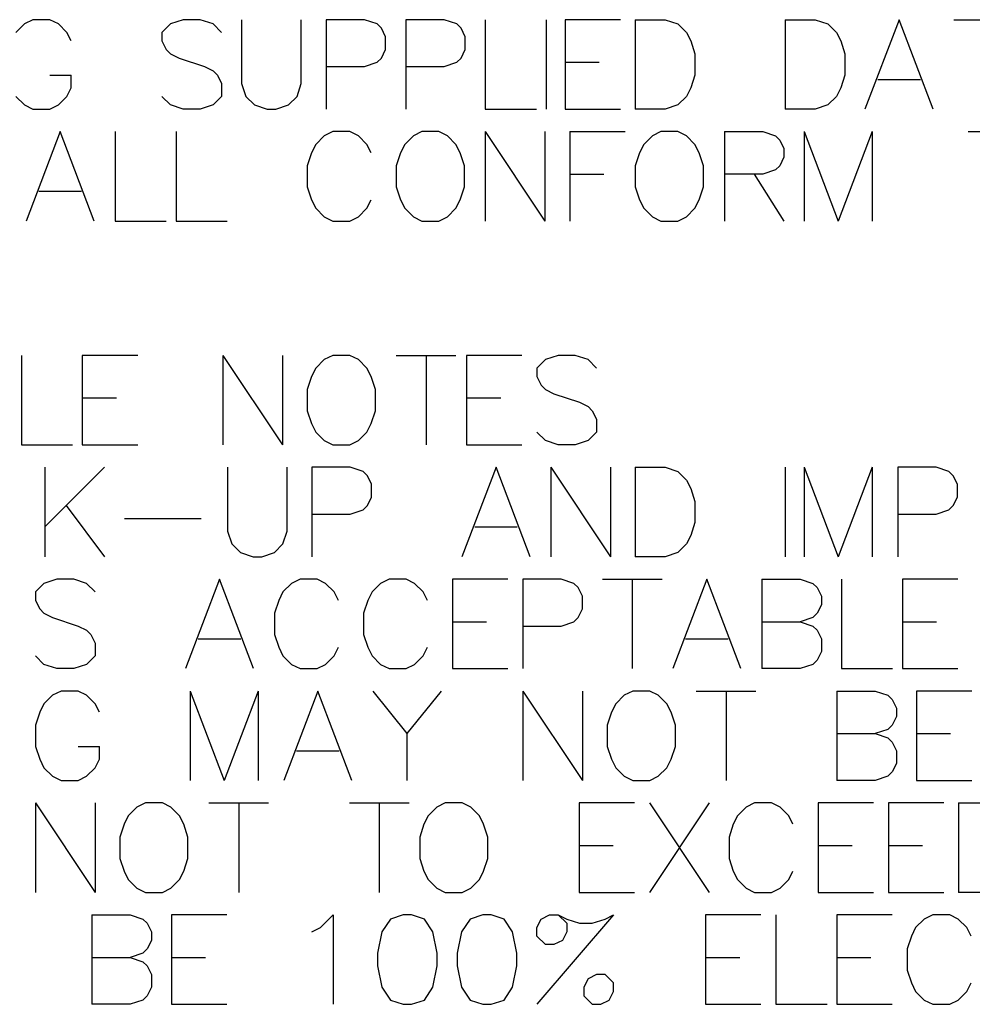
# Model space of a CAD drawing. Header units: millimetres. Extents: x 0 to 559, y 0 to 433.
# Tile 48 of 65: x 367 to 394, y 241 to 269. Entities that reach past the tile are written whole.
import ezdxf

# ---------------------------------------------------------------- set-up
doc = ezdxf.new("R2010")
doc.units = ezdxf.units.MM
doc.layers.add('Mechanical7', color=56, linetype='Continuous')

msp = doc.modelspace()

# ---------------------------------------------------------------- linework, layer by layer
at = {"layer": 'Mechanical7'}
for p, q in [((367.267, 268.858), (367.025, 268.617)), ((367.509, 268.979), (367.267, 268.858)), ((367.993, 268.979), (367.509, 268.979)), ((368.235, 268.858), (367.993, 268.979)), ((368.476, 268.617), (368.235, 268.858)), ((371.415, 268.858), (371.173, 268.617)), ((371.778, 268.979), (371.415, 268.858)), ((372.261, 268.979), (371.778, 268.979)), ((372.624, 268.858), (372.261, 268.979)), ((372.866, 268.617), (372.624, 268.858)), ((373.434, 268.979), (373.434, 267.165)), ((375.127, 267.165), (375.127, 268.979)), ((376.917, 268.979), (375.829, 268.979)), ((375.829, 268.979), (375.829, 266.44)), ((377.28, 268.858), (376.917, 268.979)), ((377.401, 268.738), (377.28, 268.858)), ((379.178, 268.979), (378.09, 268.979)), ((378.09, 268.979), (378.09, 266.44)), ((379.541, 268.858), (379.178, 268.979)), ((379.662, 268.738), (379.541, 268.858)), ((380.351, 268.979), (380.351, 266.44)), ((382.081, 268.979), (382.081, 266.44)), ((384.185, 268.979), (382.613, 268.979)), ((382.613, 268.979), (382.613, 266.44)), ((384.608, 268.979), (384.608, 266.44)), ((384.608, 268.979), (385.455, 268.979)), ((385.455, 268.979), (385.817, 268.858)), ((385.817, 268.858), (386.059, 268.617)), ((388.865, 268.979), (388.865, 266.44)), ((388.865, 268.979), (389.711, 268.979)), ((389.711, 268.979), (390.074, 268.858)), ((390.074, 268.858), (390.316, 268.617)), ((392.093, 268.979), (391.126, 266.44)), ((393.061, 266.44), (392.093, 268.979)), ((393.653, 268.979), (395.346, 268.979)), ((368.597, 268.375), (368.476, 268.617)), ((371.173, 268.617), (371.173, 268.375)), ((377.522, 268.496), (377.401, 268.738)), ((379.783, 268.496), (379.662, 268.738)), ((386.059, 268.617), (386.18, 268.375)), ((390.316, 268.617), (390.437, 268.375)), ((371.173, 268.375), (371.294, 268.133)), ((377.522, 268.133), (377.522, 268.496)), ((379.783, 268.133), (379.783, 268.496)), ((386.18, 268.375), (386.301, 268.012)), ((390.437, 268.375), (390.558, 268.012)), ((371.294, 268.133), (371.415, 268.012)), ((371.415, 268.012), (371.657, 267.891)), ((377.401, 267.891), (377.522, 268.133)), ((379.662, 267.891), (379.783, 268.133)), ((386.301, 268.012), (386.301, 267.407)), ((390.558, 268.012), (390.558, 267.407)), ((371.657, 267.891), (372.382, 267.649)), ((376.917, 267.649), (377.28, 267.77)), ((377.28, 267.77), (377.401, 267.891)), ((379.178, 267.649), (379.541, 267.77)), ((379.541, 267.77), (379.662, 267.891)), ((382.613, 267.77), (383.58, 267.77)), ((367.993, 267.407), (368.597, 267.407)), ((368.597, 267.045), (368.597, 267.407)), ((372.382, 267.649), (372.624, 267.528)), ((372.624, 267.528), (372.745, 267.407)), ((372.745, 267.407), (372.866, 267.165)), ((375.829, 267.649), (376.917, 267.649)), ((378.09, 267.649), (379.178, 267.649)), ((386.301, 267.407), (386.18, 267.045)), ((390.558, 267.407), (390.437, 267.045)), ((372.866, 267.165), (372.866, 266.803)), ((373.434, 267.165), (373.555, 266.803)), ((375.007, 266.803), (375.127, 267.165)), ((391.489, 267.286), (392.698, 267.286)), ((368.476, 266.803), (368.597, 267.045)), ((386.18, 267.045), (386.059, 266.803)), ((390.437, 267.045), (390.316, 266.803)), ((367.025, 266.803), (367.267, 266.561)), ((367.267, 266.561), (367.509, 266.44)), ((367.993, 266.44), (368.235, 266.561)), ((368.235, 266.561), (368.476, 266.803)), ((371.415, 266.561), (371.173, 266.803)), ((371.778, 266.44), (371.415, 266.561)), ((372.624, 266.561), (372.261, 266.44)), ((372.866, 266.803), (372.624, 266.561)), ((373.555, 266.803), (373.797, 266.561)), ((373.797, 266.561), (374.16, 266.44)), ((374.402, 266.44), (374.765, 266.561)), ((374.765, 266.561), (375.007, 266.803)), ((385.817, 266.561), (385.455, 266.44)), ((386.059, 266.803), (385.817, 266.561)), ((390.074, 266.561), (389.711, 266.44)), ((390.316, 266.803), (390.074, 266.561)), ((367.509, 266.44), (367.993, 266.44)), ((372.261, 266.44), (371.778, 266.44)), ((374.16, 266.44), (374.402, 266.44)), ((380.351, 266.44), (381.803, 266.44)), ((382.613, 266.44), (384.185, 266.44)), ((385.455, 266.44), (384.608, 266.44)), ((389.711, 266.44), (388.865, 266.44)), ((368.283, 265.804), (367.316, 263.265)), ((369.25, 263.265), (368.283, 265.804)), ((369.843, 265.804), (369.843, 263.265)), ((371.572, 265.804), (371.572, 263.265)), ((376.022, 265.804), (375.78, 265.683)), ((376.506, 265.804), (376.022, 265.804)), ((376.748, 265.683), (376.506, 265.804)), ((378.55, 265.804), (378.308, 265.683)), ((379.033, 265.804), (378.55, 265.804)), ((379.275, 265.683), (379.033, 265.804)), ((380.351, 265.804), (380.351, 263.265)), ((380.351, 265.804), (382.044, 263.265)), ((382.044, 265.804), (382.044, 263.265)), ((382.746, 265.804), (382.746, 263.265)), ((382.746, 265.804), (384.318, 265.804)), ((385.334, 265.804), (385.092, 265.683)), ((385.817, 265.804), (385.334, 265.804)), ((386.059, 265.683), (385.817, 265.804)), ((387.135, 265.804), (387.135, 263.265)), ((387.135, 265.804), (388.224, 265.804)), ((388.224, 265.804), (388.587, 265.683)), ((389.397, 265.804), (389.397, 263.265)), ((389.397, 265.804), (390.364, 263.265)), ((391.332, 265.804), (390.364, 263.265)), ((391.332, 265.804), (391.332, 263.265)), ((394.052, 265.804), (395.745, 265.804)), ((375.539, 265.442), (375.418, 265.2)), ((375.78, 265.683), (375.539, 265.442)), ((376.99, 265.442), (376.748, 265.683)), ((377.111, 265.2), (376.99, 265.442)), ((378.066, 265.442), (377.945, 265.2)), ((378.308, 265.683), (378.066, 265.442)), ((379.517, 265.442), (379.275, 265.683)), ((379.638, 265.2), (379.517, 265.442)), ((384.85, 265.442), (384.729, 265.2)), ((385.092, 265.683), (384.85, 265.442)), ((386.301, 265.442), (386.059, 265.683)), ((386.422, 265.2), (386.301, 265.442)), ((388.587, 265.683), (388.707, 265.563)), ((388.707, 265.563), (388.828, 265.321)), ((375.418, 265.2), (375.297, 264.837)), ((377.945, 265.2), (377.824, 264.837)), ((379.759, 264.837), (379.638, 265.2)), ((384.729, 265.2), (384.608, 264.837)), ((386.543, 264.837), (386.422, 265.2)), ((388.828, 265.321), (388.828, 265.079)), ((388.828, 265.079), (388.707, 264.837)), ((375.297, 264.837), (375.297, 264.232)), ((377.824, 264.837), (377.824, 264.232)), ((379.759, 264.232), (379.759, 264.837)), ((382.746, 264.595), (383.713, 264.595)), ((384.608, 264.837), (384.608, 264.232)), ((386.543, 264.232), (386.543, 264.837)), ((388.224, 264.595), (387.135, 264.595)), ((387.982, 264.595), (388.828, 263.265)), ((388.587, 264.716), (388.224, 264.595)), ((388.707, 264.837), (388.587, 264.716)), ((367.678, 264.111), (368.888, 264.111)), ((375.297, 264.232), (375.418, 263.87)), ((377.824, 264.232), (377.945, 263.87)), ((379.638, 263.87), (379.759, 264.232)), ((384.608, 264.232), (384.729, 263.87)), ((386.422, 263.87), (386.543, 264.232)), ((375.418, 263.87), (375.539, 263.628)), ((376.99, 263.628), (377.111, 263.87)), ((377.945, 263.87), (378.066, 263.628)), ((379.517, 263.628), (379.638, 263.87)), ((384.729, 263.87), (384.85, 263.628)), ((386.301, 263.628), (386.422, 263.87)), ((375.539, 263.628), (375.78, 263.386)), ((376.748, 263.386), (376.99, 263.628)), ((378.066, 263.628), (378.308, 263.386)), ((379.275, 263.386), (379.517, 263.628)), ((384.85, 263.628), (385.092, 263.386)), ((386.059, 263.386), (386.301, 263.628)), ((369.843, 263.265), (371.294, 263.265)), ((371.572, 263.265), (373.023, 263.265)), ((375.78, 263.386), (376.022, 263.265)), ((376.022, 263.265), (376.506, 263.265)), ((376.506, 263.265), (376.748, 263.386)), ((378.308, 263.386), (378.55, 263.265)), ((378.55, 263.265), (379.033, 263.265)), ((379.033, 263.265), (379.275, 263.386)), ((385.092, 263.386), (385.334, 263.265)), ((385.334, 263.265), (385.817, 263.265)), ((385.817, 263.265), (386.059, 263.386)), ((367.183, 259.454), (367.183, 256.915)), ((370.484, 259.454), (368.912, 259.454)), ((368.912, 259.454), (368.912, 256.915)), ((372.902, 259.454), (372.902, 256.915)), ((372.902, 259.454), (374.595, 256.915)), ((374.595, 259.454), (374.595, 256.915)), ((375.78, 259.333), (375.539, 259.092)), ((376.022, 259.454), (375.78, 259.333)), ((376.506, 259.454), (376.022, 259.454)), ((376.748, 259.333), (376.506, 259.454)), ((376.99, 259.092), (376.748, 259.333)), ((377.824, 259.454), (379.517, 259.454)), ((378.671, 259.454), (378.671, 256.915)), ((381.391, 259.454), (379.819, 259.454)), ((379.819, 259.454), (379.819, 256.915)), ((382.057, 259.333), (381.815, 259.092)), ((382.419, 259.454), (382.057, 259.333)), ((382.903, 259.454), (382.419, 259.454)), ((383.266, 259.333), (382.903, 259.454)), ((383.508, 259.092), (383.266, 259.333)), ((375.539, 259.092), (375.418, 258.85)), ((377.111, 258.85), (376.99, 259.092)), ((381.815, 259.092), (381.815, 258.85)), ((375.418, 258.85), (375.297, 258.487)), ((377.232, 258.487), (377.111, 258.85)), ((381.815, 258.85), (381.936, 258.608)), ((375.297, 258.487), (375.297, 257.882)), ((377.232, 257.882), (377.232, 258.487)), ((381.936, 258.608), (382.057, 258.487)), ((382.057, 258.487), (382.298, 258.366)), ((368.912, 258.245), (369.879, 258.245)), ((379.819, 258.245), (380.787, 258.245)), ((382.298, 258.366), (383.024, 258.124)), ((375.297, 257.882), (375.418, 257.52)), ((377.111, 257.52), (377.232, 257.882)), ((383.024, 258.124), (383.266, 258.003)), ((383.266, 258.003), (383.387, 257.882)), ((383.387, 257.882), (383.508, 257.64)), ((383.508, 257.64), (383.508, 257.278)), ((375.418, 257.52), (375.539, 257.278)), ((376.99, 257.278), (377.111, 257.52)), ((375.539, 257.278), (375.78, 257.036)), ((376.748, 257.036), (376.99, 257.278)), ((382.057, 257.036), (381.815, 257.278)), ((383.508, 257.278), (383.266, 257.036)), ((367.183, 256.915), (368.634, 256.915)), ((368.912, 256.915), (370.484, 256.915)), ((375.78, 257.036), (376.022, 256.915)), ((376.022, 256.915), (376.506, 256.915)), ((376.506, 256.915), (376.748, 257.036)), ((379.819, 256.915), (381.391, 256.915)), ((382.419, 256.915), (382.057, 257.036)), ((382.903, 256.915), (382.419, 256.915)), ((383.266, 257.036), (382.903, 256.915)), ((367.848, 256.279), (367.848, 253.74)), ((369.541, 256.279), (367.848, 254.586)), ((373.035, 256.279), (373.035, 254.465)), ((374.728, 254.465), (374.728, 256.279)), ((376.518, 256.279), (375.43, 256.279)), ((375.43, 256.279), (375.43, 253.74)), ((376.881, 256.158), (376.518, 256.279)), ((380.654, 256.279), (379.686, 253.74)), ((381.621, 253.74), (380.654, 256.279)), ((382.214, 256.279), (382.214, 253.74)), ((382.214, 256.279), (383.907, 253.74)), ((383.907, 256.279), (383.907, 253.74)), ((384.608, 256.279), (384.608, 253.74)), ((384.608, 256.279), (385.455, 256.279)), ((385.455, 256.279), (385.817, 256.158)), ((388.865, 256.279), (388.865, 253.74)), ((389.397, 256.279), (389.397, 253.74)), ((389.397, 256.279), (390.364, 253.74)), ((391.332, 256.279), (390.364, 253.74)), ((391.332, 256.279), (391.332, 253.74)), ((393.145, 256.279), (392.057, 256.279)), ((392.057, 256.279), (392.057, 253.74)), ((393.508, 256.158), (393.145, 256.279)), ((377.002, 256.038), (376.881, 256.158)), ((377.123, 255.796), (377.002, 256.038)), ((385.817, 256.158), (386.059, 255.917)), ((393.629, 256.038), (393.508, 256.158)), ((393.75, 255.796), (393.629, 256.038)), ((377.123, 255.433), (377.123, 255.796)), ((386.059, 255.917), (386.18, 255.675)), ((386.18, 255.675), (386.301, 255.312)), ((393.75, 255.433), (393.75, 255.796)), ((377.002, 255.191), (377.123, 255.433)), ((393.629, 255.191), (393.75, 255.433)), ((368.452, 255.191), (369.541, 253.74)), ((376.881, 255.07), (377.002, 255.191)), ((386.301, 255.312), (386.301, 254.707)), ((393.508, 255.07), (393.629, 255.191)), ((370.109, 254.828), (372.286, 254.828)), ((375.43, 254.949), (376.518, 254.949)), ((376.518, 254.949), (376.881, 255.07)), ((392.057, 254.949), (393.145, 254.949)), ((393.145, 254.949), (393.508, 255.07)), ((380.049, 254.586), (381.258, 254.586)), ((386.301, 254.707), (386.18, 254.345)), ((373.035, 254.465), (373.156, 254.103)), ((374.607, 254.103), (374.728, 254.465)), ((386.18, 254.345), (386.059, 254.103)), ((373.156, 254.103), (373.398, 253.861)), ((374.366, 253.861), (374.607, 254.103)), ((386.059, 254.103), (385.817, 253.861)), ((373.398, 253.861), (373.761, 253.74)), ((373.761, 253.74), (374.003, 253.74)), ((374.003, 253.74), (374.366, 253.861)), ((385.455, 253.74), (384.608, 253.74)), ((385.817, 253.861), (385.455, 253.74)), ((367.823, 252.983), (367.582, 252.742)), ((368.186, 253.104), (367.823, 252.983)), ((368.67, 253.104), (368.186, 253.104)), ((369.033, 252.983), (368.67, 253.104)), ((369.275, 252.742), (369.033, 252.983)), ((372.806, 253.104), (371.838, 250.565)), ((373.773, 250.565), (372.806, 253.104)), ((374.849, 252.983), (374.607, 252.742)), ((375.091, 253.104), (374.849, 252.983)), ((375.575, 253.104), (375.091, 253.104)), ((375.817, 252.983), (375.575, 253.104)), ((376.059, 252.742), (375.817, 252.983)), ((377.377, 252.983), (377.135, 252.742)), ((377.619, 253.104), (377.377, 252.983)), ((378.102, 253.104), (377.619, 253.104)), ((378.344, 252.983), (378.102, 253.104)), ((378.586, 252.742), (378.344, 252.983)), ((380.992, 253.104), (379.42, 253.104)), ((379.42, 253.104), (379.42, 250.565)), ((382.504, 253.104), (381.416, 253.104)), ((381.416, 253.104), (381.416, 250.565)), ((382.867, 252.983), (382.504, 253.104)), ((382.988, 252.863), (382.867, 252.983)), ((383.109, 252.621), (382.988, 252.863)), ((383.677, 253.104), (385.37, 253.104)), ((384.523, 253.104), (384.523, 250.565)), ((386.64, 253.104), (385.672, 250.565)), ((387.607, 250.565), (386.64, 253.104)), ((388.2, 253.104), (388.2, 250.565)), ((388.2, 253.104), (389.288, 253.104)), ((389.288, 253.104), (389.651, 252.983)), ((389.651, 252.983), (389.772, 252.863)), ((389.772, 252.863), (389.893, 252.621)), ((390.461, 253.104), (390.461, 250.565)), ((393.762, 253.104), (392.19, 253.104)), ((392.19, 253.104), (392.19, 250.565)), ((367.582, 252.742), (367.582, 252.5)), ((374.607, 252.742), (374.487, 252.5)), ((376.179, 252.5), (376.059, 252.742)), ((377.135, 252.742), (377.014, 252.5)), ((378.707, 252.5), (378.586, 252.742)), ((383.109, 252.258), (383.109, 252.621)), ((389.893, 252.621), (389.893, 252.379)), ((367.582, 252.5), (367.703, 252.258)), ((374.487, 252.5), (374.366, 252.137)), ((377.014, 252.5), (376.893, 252.137)), ((389.893, 252.379), (389.772, 252.137)), ((367.703, 252.258), (367.823, 252.137)), ((367.823, 252.137), (368.065, 252.016)), ((368.065, 252.016), (368.791, 251.774)), ((374.366, 252.137), (374.366, 251.532)), ((376.893, 252.137), (376.893, 251.532)), ((382.867, 251.895), (382.988, 252.016)), ((382.988, 252.016), (383.109, 252.258)), ((389.651, 252.016), (389.288, 251.895)), ((389.772, 252.137), (389.651, 252.016)), ((368.791, 251.774), (369.033, 251.653)), ((379.42, 251.895), (380.388, 251.895)), ((381.416, 251.774), (382.504, 251.774)), ((382.504, 251.774), (382.867, 251.895)), ((388.2, 251.895), (389.288, 251.895)), ((389.288, 251.895), (389.651, 251.774)), ((389.651, 251.774), (389.772, 251.653)), ((392.19, 251.895), (393.158, 251.895)), ((369.033, 251.653), (369.154, 251.532)), ((369.154, 251.532), (369.275, 251.29)), ((374.366, 251.532), (374.487, 251.17)), ((376.893, 251.532), (377.014, 251.17)), ((389.772, 251.653), (389.893, 251.411)), ((369.275, 251.29), (369.275, 250.928)), ((372.201, 251.411), (373.41, 251.411)), ((386.035, 251.411), (387.244, 251.411)), ((389.893, 251.411), (389.893, 251.049)), ((367.823, 250.686), (367.582, 250.928)), ((369.275, 250.928), (369.033, 250.686)), ((374.487, 251.17), (374.607, 250.928)), ((374.607, 250.928), (374.849, 250.686)), ((375.817, 250.686), (376.059, 250.928)), ((376.059, 250.928), (376.179, 251.17)), ((377.014, 251.17), (377.135, 250.928)), ((377.135, 250.928), (377.377, 250.686)), ((378.344, 250.686), (378.586, 250.928)), ((378.586, 250.928), (378.707, 251.17)), ((389.893, 251.049), (389.772, 250.807)), ((368.186, 250.565), (367.823, 250.686)), ((369.033, 250.686), (368.67, 250.565)), ((374.849, 250.686), (375.091, 250.565)), ((375.575, 250.565), (375.817, 250.686)), ((377.377, 250.686), (377.619, 250.565)), ((378.102, 250.565), (378.344, 250.686)), ((389.651, 250.686), (389.288, 250.565)), ((389.772, 250.807), (389.651, 250.686)), ((368.67, 250.565), (368.186, 250.565)), ((375.091, 250.565), (375.575, 250.565)), ((377.619, 250.565), (378.102, 250.565)), ((379.42, 250.565), (380.992, 250.565)), ((389.288, 250.565), (388.2, 250.565)), ((390.461, 250.565), (391.912, 250.565)), ((392.19, 250.565), (393.762, 250.565)), ((368.065, 249.808), (367.823, 249.567)), ((368.307, 249.929), (368.065, 249.808)), ((368.791, 249.929), (368.307, 249.929)), ((369.033, 249.808), (368.791, 249.929)), ((369.275, 249.567), (369.033, 249.808)), ((371.971, 249.929), (371.971, 247.39)), ((371.971, 249.929), (372.939, 247.39)), ((373.906, 249.929), (372.939, 247.39)), ((373.906, 249.929), (373.906, 247.39)), ((375.599, 249.929), (374.632, 247.39)), ((376.566, 247.39), (375.599, 249.929)), ((377.159, 249.929), (378.126, 248.72)), ((379.094, 249.929), (378.126, 248.72)), ((381.416, 249.929), (381.416, 247.39)), ((381.416, 249.929), (383.109, 247.39)), ((383.109, 249.929), (383.109, 247.39)), ((384.294, 249.808), (384.052, 249.567)), ((384.536, 249.929), (384.294, 249.808)), ((385.019, 249.929), (384.536, 249.929)), ((385.261, 249.808), (385.019, 249.929)), ((385.503, 249.567), (385.261, 249.808)), ((386.337, 249.929), (388.03, 249.929)), ((387.184, 249.929), (387.184, 247.39)), ((390.328, 249.929), (390.328, 247.39)), ((390.328, 249.929), (391.416, 249.929)), ((391.416, 249.929), (391.779, 249.808)), ((391.779, 249.808), (391.9, 249.688)), ((394.161, 249.929), (392.589, 249.929)), ((392.589, 249.929), (392.589, 247.39)), ((367.823, 249.567), (367.703, 249.325)), ((369.396, 249.325), (369.275, 249.567)), ((384.052, 249.567), (383.931, 249.325)), ((385.624, 249.325), (385.503, 249.567)), ((391.9, 249.688), (392.021, 249.446)), ((367.703, 249.325), (367.582, 248.962)), ((383.931, 249.325), (383.81, 248.962)), ((385.745, 248.962), (385.624, 249.325)), ((392.021, 249.446), (392.021, 249.204)), ((367.582, 248.962), (367.582, 248.357)), ((383.81, 248.962), (383.81, 248.357)), ((385.745, 248.357), (385.745, 248.962)), ((391.9, 248.962), (391.779, 248.841)), ((392.021, 249.204), (391.9, 248.962)), ((378.126, 248.72), (378.126, 247.39)), ((390.328, 248.72), (391.416, 248.72)), ((391.779, 248.841), (391.416, 248.72)), ((391.416, 248.72), (391.779, 248.599)), ((392.589, 248.72), (393.557, 248.72)), ((391.779, 248.599), (391.9, 248.478)), ((391.9, 248.478), (392.021, 248.236)), ((367.582, 248.357), (367.703, 247.995)), ((368.791, 248.357), (369.396, 248.357)), ((369.396, 247.995), (369.396, 248.357)), ((374.994, 248.236), (376.204, 248.236)), ((383.81, 248.357), (383.931, 247.995)), ((385.624, 247.995), (385.745, 248.357)), ((392.021, 248.236), (392.021, 247.874)), ((367.703, 247.995), (367.823, 247.753)), ((369.275, 247.753), (369.396, 247.995)), ((383.931, 247.995), (384.052, 247.753)), ((385.503, 247.753), (385.624, 247.995)), ((392.021, 247.874), (391.9, 247.632)), ((367.823, 247.753), (368.065, 247.511)), ((369.033, 247.511), (369.275, 247.753)), ((384.052, 247.753), (384.294, 247.511)), ((385.261, 247.511), (385.503, 247.753)), ((391.9, 247.632), (391.779, 247.511)), ((368.065, 247.511), (368.307, 247.39)), ((368.307, 247.39), (368.791, 247.39)), ((368.791, 247.39), (369.033, 247.511)), ((384.294, 247.511), (384.536, 247.39)), ((384.536, 247.39), (385.019, 247.39)), ((385.019, 247.39), (385.261, 247.511)), ((391.416, 247.39), (390.328, 247.39)), ((391.779, 247.511), (391.416, 247.39)), ((392.589, 247.39), (394.161, 247.39)), ((367.582, 246.754), (367.582, 244.215)), ((367.582, 246.754), (369.275, 244.215)), ((369.275, 246.754), (369.275, 244.215)), ((370.702, 246.754), (370.46, 246.633)), ((371.185, 246.754), (370.702, 246.754)), ((371.427, 246.633), (371.185, 246.754)), ((372.503, 246.754), (374.196, 246.754)), ((373.35, 246.754), (373.35, 244.215)), ((376.494, 246.754), (378.187, 246.754)), ((377.34, 246.754), (377.34, 244.215)), ((379.215, 246.754), (378.973, 246.633)), ((379.698, 246.754), (379.215, 246.754)), ((379.94, 246.633), (379.698, 246.754)), ((384.584, 246.754), (383.012, 246.754)), ((383.012, 246.754), (383.012, 244.215)), ((385.007, 246.754), (386.7, 244.215)), ((386.7, 246.754), (385.007, 244.215)), ((387.994, 246.754), (387.752, 246.633)), ((388.478, 246.754), (387.994, 246.754)), ((388.72, 246.633), (388.478, 246.754)), ((391.368, 246.754), (389.796, 246.754)), ((389.796, 246.754), (389.796, 244.215)), ((393.363, 246.754), (391.791, 246.754)), ((391.791, 246.754), (391.791, 244.215)), ((393.786, 246.754), (393.786, 244.215)), ((393.786, 246.754), (394.633, 246.754)), ((370.46, 246.633), (370.218, 246.392)), ((371.669, 246.392), (371.427, 246.633)), ((378.973, 246.633), (378.731, 246.392)), ((380.182, 246.392), (379.94, 246.633)), ((387.752, 246.633), (387.51, 246.392)), ((388.961, 246.392), (388.72, 246.633)), ((370.097, 246.15), (369.976, 245.787)), ((370.218, 246.392), (370.097, 246.15)), ((371.79, 246.15), (371.669, 246.392)), ((371.911, 245.787), (371.79, 246.15)), ((378.61, 246.15), (378.489, 245.787)), ((378.731, 246.392), (378.61, 246.15)), ((380.303, 246.15), (380.182, 246.392)), ((380.424, 245.787), (380.303, 246.15)), ((387.389, 246.15), (387.268, 245.787)), ((387.51, 246.392), (387.389, 246.15)), ((389.082, 246.15), (388.961, 246.392)), ((369.976, 245.787), (369.976, 245.182)), ((371.911, 245.182), (371.911, 245.787)), ((378.489, 245.787), (378.489, 245.182)), ((380.424, 245.182), (380.424, 245.787)), ((387.268, 245.787), (387.268, 245.182)), ((383.012, 245.545), (383.979, 245.545)), ((389.796, 245.545), (390.763, 245.545)), ((391.791, 245.545), (392.759, 245.545)), ((369.976, 245.182), (370.097, 244.82)), ((371.79, 244.82), (371.911, 245.182)), ((378.489, 245.182), (378.61, 244.82)), ((380.303, 244.82), (380.424, 245.182)), ((387.268, 245.182), (387.389, 244.82)), ((370.097, 244.82), (370.218, 244.578)), ((371.669, 244.578), (371.79, 244.82)), ((378.61, 244.82), (378.731, 244.578)), ((380.182, 244.578), (380.303, 244.82)), ((387.389, 244.82), (387.51, 244.578)), ((388.961, 244.578), (389.082, 244.82)), ((370.218, 244.578), (370.46, 244.336)), ((371.427, 244.336), (371.669, 244.578)), ((378.731, 244.578), (378.973, 244.336)), ((379.94, 244.336), (380.182, 244.578)), ((387.51, 244.578), (387.752, 244.336)), ((388.72, 244.336), (388.961, 244.578)), ((370.46, 244.336), (370.702, 244.215)), ((370.702, 244.215), (371.185, 244.215)), ((371.185, 244.215), (371.427, 244.336)), ((378.973, 244.336), (379.215, 244.215)), ((379.215, 244.215), (379.698, 244.215)), ((379.698, 244.215), (379.94, 244.336)), ((383.012, 244.215), (384.584, 244.215)), ((387.752, 244.336), (387.994, 244.215)), ((387.994, 244.215), (388.478, 244.215)), ((388.478, 244.215), (388.72, 244.336)), ((389.796, 244.215), (391.368, 244.215)), ((391.791, 244.215), (393.363, 244.215)), ((394.633, 244.215), (393.786, 244.215)), ((369.178, 243.579), (369.178, 241.04)), ((369.178, 243.579), (370.266, 243.579)), ((370.266, 243.579), (370.629, 243.458)), ((370.629, 243.458), (370.75, 243.338)), ((373.011, 243.579), (371.439, 243.579)), ((371.439, 243.579), (371.439, 241.04)), ((375.672, 243.217), (376.034, 243.579)), ((376.034, 243.579), (376.034, 241.04)), ((377.655, 243.458), (377.413, 243.096)), ((378.018, 243.579), (377.655, 243.458)), ((378.259, 243.579), (378.018, 243.579)), ((378.622, 243.458), (378.259, 243.579)), ((378.864, 243.096), (378.622, 243.458)), ((379.916, 243.458), (379.674, 243.096)), ((380.279, 243.579), (379.916, 243.458)), ((380.521, 243.579), (380.279, 243.579)), ((380.884, 243.458), (380.521, 243.579)), ((381.125, 243.096), (380.884, 243.458)), ((383.991, 243.579), (381.815, 241.04)), ((381.815, 243.217), (381.936, 243.458)), ((381.936, 243.458), (382.177, 243.579)), ((382.177, 243.579), (382.419, 243.579)), ((382.419, 243.579), (382.661, 243.338)), ((382.419, 243.579), (382.661, 243.458)), ((382.661, 243.458), (383.024, 243.338)), ((383.387, 243.338), (383.749, 243.458)), ((383.749, 243.458), (383.991, 243.579)), ((388.175, 243.579), (386.603, 243.579)), ((386.603, 243.579), (386.603, 241.04)), ((388.599, 243.579), (388.599, 241.04)), ((391.9, 243.579), (390.328, 243.579)), ((390.328, 243.579), (390.328, 241.04)), ((392.807, 243.458), (392.565, 243.217)), ((393.049, 243.579), (392.807, 243.458)), ((393.532, 243.579), (393.049, 243.579)), ((393.774, 243.458), (393.532, 243.579)), ((394.016, 243.217), (393.774, 243.458)), ((370.75, 243.338), (370.871, 243.096)), ((370.871, 243.096), (370.871, 242.854)), ((375.43, 243.096), (375.672, 243.217)), ((377.413, 243.096), (377.292, 242.491)), ((378.985, 242.491), (378.864, 243.096)), ((379.674, 243.096), (379.553, 242.491)), ((381.246, 242.491), (381.125, 243.096)), ((381.815, 242.975), (381.815, 243.217)), ((382.661, 243.096), (382.54, 242.854)), ((382.661, 243.338), (382.661, 243.096)), ((383.024, 243.338), (383.387, 243.338)), ((392.565, 243.217), (392.444, 242.975)), ((394.137, 242.975), (394.016, 243.217)), ((370.871, 242.854), (370.75, 242.612)), ((382.057, 242.733), (381.815, 242.975)), ((382.54, 242.854), (382.298, 242.733)), ((392.444, 242.975), (392.323, 242.612)), ((370.75, 242.612), (370.629, 242.491)), ((382.298, 242.733), (382.057, 242.733)), ((392.323, 242.612), (392.323, 242.007)), ((369.178, 242.37), (370.266, 242.37)), ((370.629, 242.491), (370.266, 242.37)), ((370.266, 242.37), (370.629, 242.249)), ((370.629, 242.249), (370.75, 242.128)), ((371.439, 242.37), (372.407, 242.37)), ((377.292, 242.491), (377.292, 242.128)), ((378.985, 242.128), (378.985, 242.491)), ((379.553, 242.491), (379.553, 242.128)), ((381.246, 242.128), (381.246, 242.491)), ((386.603, 242.37), (387.571, 242.37)), ((390.328, 242.37), (391.295, 242.37)), ((370.75, 242.128), (370.871, 241.886)), ((377.292, 242.128), (377.413, 241.524)), ((378.864, 241.524), (378.985, 242.128)), ((379.553, 242.128), (379.674, 241.524)), ((381.125, 241.524), (381.246, 242.128)), ((392.323, 242.007), (392.444, 241.645)), ((370.871, 241.886), (370.871, 241.524)), ((383.266, 241.765), (383.145, 241.524)), ((383.508, 241.886), (383.266, 241.765)), ((383.749, 241.886), (383.508, 241.886)), ((383.991, 241.645), (383.749, 241.886)), ((370.871, 241.524), (370.75, 241.282)), ((377.413, 241.524), (377.655, 241.161)), ((378.622, 241.161), (378.864, 241.524)), ((379.674, 241.524), (379.916, 241.161)), ((380.884, 241.161), (381.125, 241.524)), ((383.145, 241.524), (383.145, 241.282)), ((383.87, 241.161), (383.991, 241.403)), ((383.991, 241.403), (383.991, 241.645)), ((392.444, 241.645), (392.565, 241.403)), ((392.565, 241.403), (392.807, 241.161)), ((393.774, 241.161), (394.016, 241.403)), ((394.016, 241.403), (394.137, 241.645)), ((370.629, 241.161), (370.266, 241.04)), ((370.75, 241.282), (370.629, 241.161)), ((377.655, 241.161), (378.018, 241.04)), ((378.259, 241.04), (378.622, 241.161)), ((379.916, 241.161), (380.279, 241.04)), ((380.521, 241.04), (380.884, 241.161)), ((383.145, 241.282), (383.387, 241.04)), ((383.629, 241.04), (383.87, 241.161)), ((392.807, 241.161), (393.049, 241.04)), ((393.532, 241.04), (393.774, 241.161)), ((370.266, 241.04), (369.178, 241.04)), ((371.439, 241.04), (373.011, 241.04)), ((378.018, 241.04), (378.259, 241.04)), ((380.279, 241.04), (380.521, 241.04)), ((383.387, 241.04), (383.629, 241.04)), ((386.603, 241.04), (388.175, 241.04)), ((388.599, 241.04), (390.05, 241.04)), ((390.328, 241.04), (391.9, 241.04)), ((393.049, 241.04), (393.532, 241.04))]:
    msp.add_line(p, q, dxfattribs=at)

doc.saveas('drawing.dxf')
